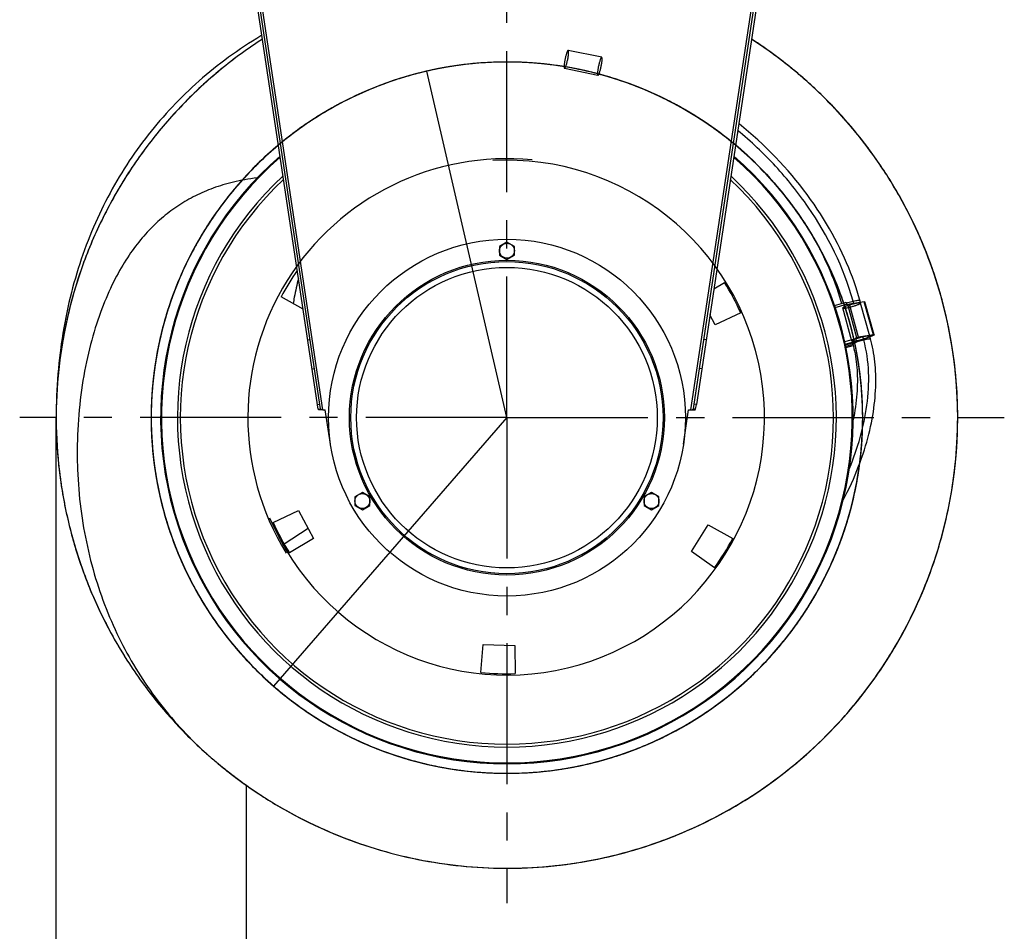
# Model space of a CAD drawing. Extents: x 0 to 594, y 0 to 420.
# Tile 4 of 33: x 96 to 181, y 284 to 364. Entities that reach past the tile are written whole.
import ezdxf

# ---------------------------------------------------------------- set-up
doc = ezdxf.new("R2010")
doc.units = 0
doc.header["$LTSCALE"] = 32.67
doc.linetypes.add('CENTER', pattern=[0.6, 0.375, -0.075, 0.075, -0.075])
for name, color, linetype in [('110528_DXF_CONTINUOUS_LINE', 7, 'CONTINUOUS'), ('110536_DXF_CONTINUOUS_LINE', 7, 'CONTINUOUS'), ('110593_DXF_AXIS', 7, 'CONTINUOUS'), ('110653_DXF_CONTINUOUS_LINE', 7, 'CONTINUOUS'), ('110660_DXF_CONTINUOUS_LINE', 7, 'CONTINUOUS'), ('9906878_DXF_CONTINUOUS_LIN', 7, 'CONTINUOUS'), ('G_ASE_DUMMY_DXF_CONTINUOUS', 7, 'CONTINUOUS'), ('GUIDE_150_DXF_CONTINUOUS_L', 7, 'CONTINUOUS'), ('HOSE_125_150DXF_CONTINUOUS', 7, 'CONTINUOUS'), ('SPRING_DUMMYDXF_CONTINUOUS', 7, 'CONTINUOUS')]:
    doc.layers.add(name, color=color, linetype=linetype)

msp = doc.modelspace()

# ---------------------------------------------------------------- linework, layer by layer
at = {"layer": '110528_DXF_CONTINUOUS_LINE', "color": 9, "linetype": 'CONTINUOUS'}
for p, q in [((164.58071, 343.18171), (164.64694, 343.21692)), ((111.60386, 315.01342), (111.53764, 314.97821))]:
    msp.add_line(p, q, dxfattribs=at)
at = {"layer": '110528_DXF_CONTINUOUS_LINE', "color": 3, "linetype": 'CONTINUOUS'}
for p, q in [((156.05745, 340.28425), (156.98897, 340.84397)), ((120.39197, 338.52471), (118.47127, 339.58937)), ((156.18352, 337.16278), (155.71908, 338.03626)), ((158.39738, 338.19512), (156.18352, 337.16278)), ((117.78719, 320.00001), (120.00105, 321.03235)), ((120.00105, 321.03235), (121.28943, 318.60926)), ((154.12258, 317.46271), (155.57685, 319.79002)), ((155.57685, 319.79002), (157.71331, 318.60576)), ((121.28943, 318.60926), (119.1956, 317.35117)), ((156.12355, 316.06161), (154.12258, 317.46271)), ((135.81845, 306.96406), (136.03135, 309.39749)), ((136.03135, 309.39749), (138.77399, 309.30172)), ((138.77399, 309.30172), (138.81663, 306.85936))]:
    msp.add_line(p, q, dxfattribs=at)
at = {"layer": '110528_DXF_CONTINUOUS_LINE', "color": 7, "linetype": 'CONTINUOUS'}
msp.add_arc((138.09229, 329.09757), 30.075, 130.9272188, 49.0727019, dxfattribs=at)
at = {"layer": '110528_DXF_CONTINUOUS_LINE', "color": 3, "linetype": 'CONTINUOUS'}
for radius, start, end in [(30, 131.0178646, 48.9819905), (22.25, 144.9125493, 151.8655687), (22.25, 24.1344313, 31.8655687), (22.25, 204.1344313, 211.8655687), (22.25, 324.1344313, 331.8655687), (22.25, 264.1344313, 271.8655687)]:
    msp.add_arc((138.09229, 329.09757), radius, start, end, dxfattribs=at)
at = {"layer": '110528_DXF_CONTINUOUS_LINE', "color": 9, "linetype": 'CONTINUOUS'}
for radius, start, end in [(28.61603, 132.7981077, 47.2023559), (28.36603, 133.1426079, 46.8576139)]:
    msp.add_arc((138.09229, 329.09757), radius, start, end, dxfattribs=at)
at = {"layer": '110536_DXF_CONTINUOUS_LINE', "color": 3, "linetype": 'CONTINUOUS'}
for p, q in [((121.70043, 329.83169), (114.50251, 377.65258)), ((161.68207, 377.65258), (154.54449, 330.23258)), ((154.48414, 329.83169), (154.54449, 330.23258))]:
    msp.add_line(p, q, dxfattribs=at)
at = {"layer": '110536_DXF_CONTINUOUS_LINE', "color": 7, "linetype": 'CONTINUOUS'}
for p, q in [((121.8982, 329.86145), (114.70028, 377.68235)), ((154.34671, 330.26235), (161.48429, 377.68235)), ((154.28637, 329.86145), (154.34671, 330.26235)), ((121.70043, 329.83169), (121.8982, 329.86145)), ((122.76494, 326.79052), (122.31332, 329.79096)), ((153.41963, 326.79052), (153.87125, 329.79096)), ((154.48414, 329.83169), (154.28637, 329.86145))]:
    msp.add_line(p, q, dxfattribs=at)
at = {"layer": '110536_DXF_CONTINUOUS_LINE', "color": 9, "linetype": 'CONTINUOUS'}
for p, q in [((122.11355, 329.77444), (114.95759, 377.31657)), ((154.07102, 329.77444), (161.22699, 377.31657)), ((120.79117, 335.87256), (120.98894, 335.90232)), ((155.3934, 335.87256), (155.19563, 335.90232)), ((121.17386, 333.33005), (121.37164, 333.35981)), ((155.01071, 333.33005), (154.81294, 333.35981)), ((121.64009, 330.23258), (121.83786, 330.26235)), ((121.64025, 330.23151), (121.83802, 330.26127)), ((154.54432, 330.23151), (154.34655, 330.26127)), ((154.54449, 330.23258), (154.34671, 330.26235))]:
    msp.add_line(p, q, dxfattribs=at)
at = {"layer": '110536_DXF_CONTINUOUS_LINE', "color": 7, "linetype": 'CONTINUOUS'}
for centre, start, end in [((122.09006, 331.27425), 270.8975556, 278.5598113), ((154.09452, 331.27425), 261.4401887, 269.1024444)]:
    msp.add_arc(centre, 1.5, start, end, dxfattribs=at)
at = {"layer": '110536_DXF_CONTINUOUS_LINE', "color": 3, "linetype": 'CONTINUOUS'}
for points in [[(122.11355, 329.77444), (122.06167, 329.77127), (121.96548, 329.76773), (121.85222, 329.77021), (121.7775, 329.78173), (121.73275, 329.79324), (121.70295, 329.81494), (121.70043, 329.83169)], [(154.07102, 329.77444), (154.12291, 329.77127), (154.2191, 329.76773), (154.33235, 329.77021), (154.40708, 329.78173), (154.45182, 329.79324), (154.48162, 329.81494), (154.48414, 329.83169)]]:
    msp.add_open_spline(points, degree=3, knots=[0, 0, 0, 0, 0.36159092, 0.66878516, 0.78867777, 0.88223626, 1, 1, 1, 1], dxfattribs=at)
at = {"layer": '110536_DXF_CONTINUOUS_LINE', "color": 7, "linetype": 'CONTINUOUS'}
for points in [[(122.11355, 329.77444), (122.0862, 329.77515), (122.03533, 329.7787), (121.96835, 329.79282), (121.91704, 329.81751), (121.90029, 329.84756), (121.8982, 329.86145)], [(154.07102, 329.77444), (154.09837, 329.77515), (154.14924, 329.7787), (154.21623, 329.79282), (154.26753, 329.81751), (154.28428, 329.84756), (154.28637, 329.86145)]]:
    msp.add_open_spline(points, degree=3, knots=[0, 0, 0, 0, 0.33165819, 0.61553031, 0.82972973, 1, 1, 1, 1], dxfattribs=at)
at = {"layer": '110593_DXF_AXIS', "color": 7, "linetype": 'CENTER'}
for q in [(138.09229, 379.92769), (95.77564, 329.09757), (138.09229, 286.91928), (181.29048, 329.09757)]:
    msp.add_line((138.09229, 329.09757), q, dxfattribs=at)
at = {"layer": '110653_DXF_CONTINUOUS_LINE', "color": 9, "linetype": 'CONTINUOUS'}
msp.add_arc((138.09229, 329.09757), 22.5, 84.4343539, 211.5656461, dxfattribs=at)
at = {"layer": '110660_DXF_CONTINUOUS_LINE', "color": 9, "linetype": 'CONTINUOUS'}
for p, q in [((146.32327, 360.40736), (143.41786, 361.01086)), ((145.99787, 358.8408), (143.09247, 359.44429)), ((166.60008, 338.676), (167.59374, 338.94994)), ((168.48864, 336.04215), (167.69361, 338.92595)), ((168.6237, 336.08436), (167.83175, 338.957)), ((169.60187, 336.18084), (168.80991, 339.05349)), ((169.91697, 336.2847), (169.12501, 339.15735)), ((168.05941, 335.75561), (167.26746, 338.62825)), ((168.55771, 336.05767), (168.6237, 336.08436)), ((169.85098, 336.25802), (169.91697, 336.2847)), ((169.85533, 336.24223), (169.85098, 336.25802)), ((169.85533, 336.24223), (169.92567, 336.25312)), ((167.43006, 335.7108), (168.4121, 335.98154)), ((167.47908, 335.49423), (168.47105, 335.7677)), ((167.54079, 335.19886), (168.16394, 335.37065))]:
    msp.add_line(p, q, dxfattribs=at)
at = {"layer": '110660_DXF_CONTINUOUS_LINE', "color": 7, "linetype": 'CONTINUOUS'}
for p, q in [((166.54343, 338.84381), (167.54675, 339.12041)), ((167.60694, 338.90206), (167.54675, 339.12039)), ((167.69361, 338.92595), (167.60694, 338.90206)), ((169.12501, 339.15735), (167.83175, 338.957)), ((169.97779, 336.28448), (169.18584, 339.15712)), ((169.91697, 336.2847), (168.6237, 336.08436)), ((169.61642, 336.12805), (169.92567, 336.25312)), ((168.2792, 335.61869), (167.49818, 335.40337)), ((168.14026, 335.46024), (167.52185, 335.28975)), ((167.54107, 335.19754), (168.16429, 335.36935)), ((168.48556, 336.05331), (168.3989, 336.02942)), ((168.48974, 335.69991), (168.3989, 336.02942))]:
    msp.add_line(p, q, dxfattribs=at)
at = {"layer": '110660_DXF_CONTINUOUS_LINE', "color": 3, "linetype": 'CONTINUOUS'}
for p, q in [((169.85098, 336.25802), (168.55771, 336.05767)), ((169.61207, 336.14384), (169.85533, 336.24223)), ((168.1144, 335.55614), (167.50155, 335.38719)), ((168.48864, 336.04215), (168.40198, 336.01825))]:
    msp.add_line(p, q, dxfattribs=at)
msp.add_arc((169.74402, 336.51749), 0.29692, 292.0170882, 292.4133499, dxfattribs=at)
at = {"layer": '110660_DXF_CONTINUOUS_LINE', "color": 9, "linetype": 'CONTINUOUS'}
for points, knots in [([(143.37028, 360.20366), (143.38024, 360.25163), (143.39859, 360.34629), (143.4215, 360.48497), (143.4389, 360.61488), (143.45032, 360.73171), (143.45513, 360.83098), (143.45433, 360.91135), (143.4459, 360.96569), (143.43511, 361.00666), (143.40037, 361.01387), (143.37416, 360.98059), (143.34478, 360.9341), (143.31204, 360.8607), (143.27693, 360.76773), (143.24088, 360.65601), (143.20509, 360.52992), (143.17088, 360.39359), (143.15001, 360.29946), (143.14005, 360.25149)], [0, 0, 0, 0, 0.08927747, 0.17567333, 0.25605558, 0.32817118, 0.3892371, 0.43785877, 0.47241745, 0.49342805, 0.50657195, 0.52758255, 0.56214123, 0.6107629, 0.67182882, 0.74394442, 0.82432667, 0.91072253, 1, 1, 1, 1]), ([(143.14005, 360.25149), (143.13008, 360.20352), (143.11174, 360.10886), (143.08883, 359.97018), (143.07143, 359.84027), (143.06001, 359.72344), (143.0552, 359.62417), (143.056, 359.5438), (143.06443, 359.48946), (143.07522, 359.44849), (143.10996, 359.44128), (143.13617, 359.47456), (143.16555, 359.52105), (143.19829, 359.59445), (143.2334, 359.68742), (143.26945, 359.79913), (143.30524, 359.92523), (143.33944, 360.06156), (143.36032, 360.15569), (143.37028, 360.20366)], [0, 0, 0, 0, 0.08927747, 0.17567333, 0.25605558, 0.32817118, 0.3892371, 0.43785877, 0.47241745, 0.49342805, 0.50657195, 0.52758255, 0.56214123, 0.6107629, 0.67182882, 0.74394442, 0.82432667, 0.91072253, 1, 1, 1, 1]), ([(146.27569, 359.60017), (146.28565, 359.64814), (146.304, 359.7428), (146.32691, 359.88147), (146.34431, 360.01139), (146.35573, 360.12822), (146.36054, 360.22748), (146.35974, 360.30785), (146.35131, 360.36219), (146.34052, 360.40316), (146.30578, 360.41038), (146.27957, 360.3771), (146.25019, 360.3306), (146.21745, 360.25721), (146.18234, 360.16423), (146.14628, 360.05252), (146.1105, 359.92642), (146.07629, 359.79009), (146.05542, 359.69596), (146.04546, 359.64799)], [0, 0, 0, 0, 0.08927747, 0.17567333, 0.25605558, 0.32817118, 0.3892371, 0.43785877, 0.47241745, 0.49342805, 0.50657195, 0.52758255, 0.56214123, 0.6107629, 0.67182882, 0.74394442, 0.82432667, 0.91072253, 1, 1, 1, 1]), ([(146.04546, 359.64799), (146.03549, 359.60002), (146.01715, 359.50536), (145.99424, 359.36669), (145.97684, 359.23677), (145.96542, 359.11994), (145.96061, 359.02067), (145.96141, 358.94031), (145.96984, 358.88597), (145.98062, 358.845), (146.01537, 358.83778), (146.04158, 358.87106), (146.07095, 358.91755), (146.1037, 358.99095), (146.13881, 359.08393), (146.17486, 359.19564), (146.21065, 359.32174), (146.24485, 359.45807), (146.26573, 359.5522), (146.27569, 359.60017)], [0, 0, 0, 0, 0.08927747, 0.17567333, 0.25605558, 0.32817118, 0.3892371, 0.43785877, 0.47241745, 0.49342805, 0.50657195, 0.52758255, 0.56214123, 0.6107629, 0.67182882, 0.74394442, 0.82432667, 0.91072253, 1, 1, 1, 1]), ([(168.01406, 338.93019), (167.96683, 338.91717), (167.87418, 338.89057), (167.74001, 338.84888), (167.616, 338.807), (167.50607, 338.76649), (167.41504, 338.72855), (167.34236, 338.69511), (167.29875, 338.66628), (167.2643, 338.64414), (167.27289, 338.61299), (167.31381, 338.61162), (167.36604, 338.60921), (167.44559, 338.61774), (167.5432, 338.63181), (167.65836, 338.65336), (167.78631, 338.68094), (167.92289, 338.71388), (168.01608, 338.73852), (168.06331, 338.75154)], [0, 0, 0, 0, 0.09015301, 0.17737035, 0.25846179, 0.33111909, 0.39248939, 0.44109091, 0.47514776, 0.49476961, 0.50523039, 0.52485224, 0.55890909, 0.60751061, 0.66888091, 0.74153821, 0.82262965, 0.90984699, 1, 1, 1, 1]), ([(168.06331, 338.75154), (168.11054, 338.76456), (168.20319, 338.79116), (168.33736, 338.83285), (168.46137, 338.87474), (168.5713, 338.91525), (168.66233, 338.95318), (168.73501, 338.98662), (168.77862, 339.01545), (168.81307, 339.0376), (168.80448, 339.06875), (168.76356, 339.07011), (168.71133, 339.07252), (168.63178, 339.06399), (168.53417, 339.04992), (168.41901, 339.02838), (168.29106, 339.0008), (168.15448, 338.96785), (168.06129, 338.94322), (168.01406, 338.93019)], [0, 0, 0, 0, 0.09015301, 0.17737035, 0.25846179, 0.33111909, 0.39248939, 0.44109091, 0.47514776, 0.49476961, 0.50523039, 0.52485224, 0.55890909, 0.60751061, 0.66888091, 0.74153821, 0.82262965, 0.90984699, 1, 1, 1, 1]), ([(168.85527, 335.8789), (168.9025, 335.89192), (168.99515, 335.91852), (169.12931, 335.96021), (169.25332, 336.0021), (169.36325, 336.0426), (169.45428, 336.08054), (169.52696, 336.11398), (169.57058, 336.14281), (169.60503, 336.16496), (169.59644, 336.19611), (169.55551, 336.19747), (169.50328, 336.19988), (169.42373, 336.19135), (169.32612, 336.17728), (169.21096, 336.15573), (169.08301, 336.12816), (168.94644, 336.09521), (168.85324, 336.07057), (168.80601, 336.05755)], [0, 0, 0, 0, 0.09015301, 0.17737035, 0.25846179, 0.33111909, 0.39248939, 0.44109091, 0.47514776, 0.49476961, 0.50523039, 0.52485224, 0.55890909, 0.60751061, 0.66888091, 0.74153821, 0.82262965, 0.90984699, 1, 1, 1, 1]), ([(168.80601, 336.05755), (168.75878, 336.04453), (168.66613, 336.01793), (168.53197, 335.97624), (168.40796, 335.93435), (168.29803, 335.89385), (168.207, 335.85591), (168.13431, 335.82247), (168.0907, 335.79364), (168.05625, 335.77149), (168.06484, 335.74034), (168.10577, 335.73898), (168.158, 335.73657), (168.23755, 335.7451), (168.33516, 335.75917), (168.45032, 335.78072), (168.57827, 335.80829), (168.71484, 335.84124), (168.80804, 335.86588), (168.85527, 335.8789)], [0, 0, 0, 0, 0.09015301, 0.17737035, 0.25846179, 0.33111909, 0.39248939, 0.44109091, 0.47514776, 0.49476961, 0.50523039, 0.52485224, 0.55890909, 0.60751061, 0.66888091, 0.74153821, 0.82262965, 0.90984699, 1, 1, 1, 1])]:
    msp.add_open_spline(points, degree=3, knots=knots, dxfattribs=at)
at = {"layer": '110660_DXF_CONTINUOUS_LINE', "color": 7, "linetype": 'CONTINUOUS'}
for points, knots in [([(167.69361, 338.92595), (167.70615, 338.92941), (167.7518, 338.9414), (167.79795, 338.95176), (167.83175, 338.957)], [0, 0, 0, 0, 0.27544871, 1, 1, 1, 1]), ([(169.12501, 339.15735), (169.13951, 339.15959), (169.15885, 339.16186), (169.17843, 339.16162), (169.18531, 339.15903), (169.18584, 339.15712)], [0, 0, 0, 0, 0.70841191, 0.90446865, 1, 1, 1, 1]), ([(168.48556, 336.05331), (168.4981, 336.05677), (168.54375, 336.06876), (168.5899, 336.07912), (168.6237, 336.08436)], [0, 0, 0, 0, 0.27544871, 1, 1, 1, 1]), ([(169.91697, 336.2847), (169.93146, 336.28695), (169.95081, 336.28922), (169.97039, 336.28898), (169.97727, 336.28639), (169.97779, 336.28448)], [0, 0, 0, 0, 0.70841191, 0.90446865, 1, 1, 1, 1]), ([(169.97779, 336.28448), (169.97832, 336.28258), (169.97374, 336.27682), (169.95705, 336.26658), (169.93927, 336.25862), (169.92567, 336.25312)], [0, 0, 0, 0, 0.09553135, 0.29158809, 1, 1, 1, 1]), ([(168.2792, 335.61869), (168.29434, 335.62532), (168.36369, 335.65451), (168.43431, 335.68056), (168.48974, 335.69991)], [0, 0, 0, 0, 0.21964748, 1, 1, 1, 1])]:
    msp.add_open_spline(points, degree=3, knots=knots, dxfattribs=at)
at = {"layer": '110660_DXF_CONTINUOUS_LINE', "color": 3, "linetype": 'CONTINUOUS'}
for points, knots in [([(169.85098, 336.25802), (169.85822, 336.25914), (169.86615, 336.25963), (169.88061, 336.26074), (169.88139, 336.25791)], [0, 0, 0, 0, 0.71409342, 1, 1, 1, 1]), ([(169.88139, 336.25791), (169.88212, 336.25525), (169.87021, 336.24902), (169.86355, 336.24561), (169.85723, 336.243)], [0, 0, 0, 0, 0.28687278, 1, 1, 1, 1]), ([(168.48864, 336.04215), (168.49491, 336.04387), (168.51774, 336.04987), (168.54081, 336.05505), (168.55771, 336.05767)], [0, 0, 0, 0, 0.27544871, 1, 1, 1, 1])]:
    msp.add_open_spline(points, degree=3, knots=knots, dxfattribs=at)
at = {"layer": '9906878_DXF_CONTINUOUS_LIN', "color": 7, "linetype": 'CONTINUOUS'}
for p, q in [((138.09229, 344.34812), (137.44229, 343.97284)), ((137.44229, 343.97284), (137.44229, 343.22229)), ((138.74229, 343.97284), (138.09229, 344.34812)), ((138.74229, 343.22229), (138.74229, 343.97284)), ((137.44229, 343.22229), (138.09229, 342.84701)), ((138.09229, 342.84701), (138.74229, 343.22229)), ((125.53492, 322.59812), (124.88492, 322.22284)), ((126.18492, 322.22284), (125.53492, 322.59812)), ((150.64965, 322.59812), (149.99965, 322.22284)), ((151.29965, 322.22284), (150.64965, 322.59812)), ((124.88492, 322.22284), (124.88492, 321.47229)), ((126.18492, 321.47229), (126.18492, 322.22284)), ((149.99965, 322.22284), (149.99965, 321.47229)), ((151.29965, 321.47229), (151.29965, 322.22284)), ((124.88492, 321.47229), (125.53492, 321.09701)), ((125.53492, 321.09701), (126.18492, 321.47229)), ((149.99965, 321.47229), (150.64965, 321.09701)), ((150.64965, 321.09701), (151.29965, 321.47229))]:
    msp.add_line(p, q, dxfattribs=at)
for centre in [(138.09229, 343.59757), (125.53492, 321.84757), (150.64965, 321.84757)]:
    msp.add_circle(centre, 0.65, dxfattribs=at)
at = {"layer": 'G_ASE_DUMMY_DXF_CONTINUOUS', "color": 7, "linetype": 'CONTINUOUS'}
msp.add_line((120.83298, 319.46772), (118.75126, 318.09935), dxfattribs=at)
at = {"layer": 'GUIDE_150_DXF_CONTINUOUS_L', "color": 9, "linetype": 'CONTINUOUS'}
for p, q in [((168.21086, 339.01573), (168.15377, 339.22284)), ((169.07911, 335.86636), (169.00717, 336.1273))]:
    msp.add_line(p, q, dxfattribs=at)
at = {"layer": 'GUIDE_150_DXF_CONTINUOUS_L', "color": 7, "linetype": 'CONTINUOUS'}
for p, q in [((168.79536, 339.10628), (168.74392, 339.29287)), ((169.66926, 335.93639), (169.59167, 336.21785)), ((168.11002, 335.57205), (168.1268, 335.51115))]:
    msp.add_line(p, q, dxfattribs=at)
for points in [[(168.74392, 339.29287), (168.63533, 339.67432), (168.51415, 340.07423), (168.38421, 340.4779), (168.24528, 340.88535), (168.09724, 341.29627), (167.94012, 341.71002), (167.77379, 342.12645), (167.59812, 342.5454), (167.4132, 342.96624), (167.21895, 343.38878), (167.01526, 343.81287), (166.80227, 344.23792), (166.57994, 344.66372), (166.3482, 345.09011), (166.10718, 345.5166), (165.85687, 345.94298), (165.59724, 346.36906), (165.32844, 346.79438), (165.05048, 347.21871), (164.76335, 347.64186), (164.46723, 348.06336), (164.16208, 348.48309), (163.84799, 348.90075), (163.52537, 349.31562), (163.19421, 349.72758), (162.85464, 350.13634), (162.50735, 350.54095), (162.15245, 350.94122), (161.79004, 351.33697), (161.42088, 351.72732), (161.04512, 352.11208), (160.66291, 352.49111), (160.27505, 352.8636), (159.8817, 353.2294), (159.48304, 353.58837), (159.07987, 353.93982), (158.67239, 354.28365), (158.26079, 354.61973), (158.22004, 354.65192)], [(157.94222, 352.80613), (158.04905, 352.71591), (158.43176, 352.38203), (158.81025, 352.041), (159.18375, 351.69345), (159.5521, 351.3395), (159.91511, 350.97932), (160.27201, 350.61366), (160.62265, 350.24269), (160.9669, 349.8666), (161.30402, 349.48622), (161.63391, 349.10176), (161.95645, 348.71341), (162.27098, 348.32207), (162.57738, 347.92804), (162.87564, 347.53146), (163.16535, 347.133), (163.44642, 346.73298), (163.71889, 346.33153), (163.98255, 345.92911), (164.2374, 345.52593), (164.48343, 345.1222), (164.72048, 344.71841), (164.94857, 344.31475), (165.16774, 343.91142), (165.37784, 343.50896), (165.57895, 343.10753), (165.77111, 342.70734), (165.9542, 342.30901), (166.12832, 341.91267), (166.29357, 341.51853), (166.44984, 341.12723), (166.59729, 340.73893), (166.73604, 340.35378), (166.86606, 339.97247), (166.98747, 339.59531), (167.10052, 339.22226), (167.15987, 339.01375)], [(167.30587, 321.95568), (167.45033, 322.22927), (167.64754, 322.6182), (167.83545, 323.00436), (168.01349, 323.38578), (168.18265, 323.76375), (168.34295, 324.13761), (168.49438, 324.50655), (168.63738, 324.87082), (168.77265, 325.23151), (168.90035, 325.58845), (169.02061, 325.94139), (169.13396, 326.29126), (169.24058, 326.63811), (169.34049, 326.98157), (169.43393, 327.32196), (169.52103, 327.65919), (169.60184, 327.99308), (169.67651, 328.32376), (169.74514, 328.65111), (169.80779, 328.97504), (169.86459, 329.29565), (169.91563, 329.61285), (169.96098, 329.92655), (170.00075, 330.23687), (170.03502, 330.54374), (170.06386, 330.84707), (170.08737, 331.14699), (170.10561, 331.44344), (170.11867, 331.73635), (170.12661, 332.02584), (170.12948, 332.31185), (170.12735, 332.59433), (170.12025, 332.87341), (170.10825, 333.14906), (170.09138, 333.4212), (170.0697, 333.68987), (170.04326, 333.95504), (170.0121, 334.21666), (169.97627, 334.47476), (169.93583, 334.7293), (169.89082, 334.98024), (169.84127, 335.22766), (169.78723, 335.47155), (169.72876, 335.71185), (169.66926, 335.93639)], [(168.1268, 335.51115), (168.18061, 335.30762), (168.23328, 335.0895), (168.28174, 334.86797), (168.32594, 334.64312), (168.36587, 334.41498), (168.40151, 334.18347), (168.43285, 333.94867), (168.45984, 333.71062), (168.48247, 333.46929), (168.50069, 333.22473), (168.51449, 332.977), (168.52382, 332.72604), (168.52864, 332.47193), (168.52891, 332.21471), (168.5246, 331.95427), (168.51564, 331.69067), (168.50199, 331.42398), (168.4836, 331.15407), (168.46043, 330.88104), (168.43242, 330.60495), (168.39952, 330.32566), (168.36166, 330.04326), (168.3188, 329.75784), (168.27083, 329.46925), (168.21771, 329.17757), (168.16608, 328.91683)]]:
    msp.add_lwpolyline(points, dxfattribs=at)
at = {"layer": 'GUIDE_150_DXF_CONTINUOUS_L', "color": 9, "linetype": 'CONTINUOUS'}
msp.add_arc((168.96778, 334.04527), 1.7123, 113.0246428, 114.3817886, dxfattribs=at)
for points, knots in [([(168.15377, 339.22284), (167.35136, 342.13339), (165.28875, 346.29213), (161.50238, 351.0082), (159.29712, 353.09453), (158.13017, 354.05383)], [0, 0, 0, 0, 0.49971715, 0.74996233, 1, 1, 1, 1]), ([(119.99098, 341.18705), (119.84639, 340.64788), (119.68106, 339.92066), (119.55893, 339.18606), (119.5312, 339.00174)], [0, 0, 0, 0, 0.74967893, 1, 1, 1, 1]), ([(167.56573, 339.0513), (167.61117, 339.06715), (167.80505, 339.13136), (168.00203, 339.18617), (168.15377, 339.22284)], [0, 0, 0, 0, 0.23564608, 1, 1, 1, 1]), ([(168.15377, 339.22284), (168.23017, 339.2413), (168.36896, 339.27202), (168.54863, 339.30314), (168.66671, 339.3128), (168.72395, 339.30857), (168.74229, 339.29877), (168.74392, 339.29287)], [0, 0, 0, 0, 0.39115, 0.70558417, 0.91203926, 0.96954198, 1, 1, 1, 1]), ([(167.84231, 324.6877), (168.20399, 325.56541), (168.8296, 327.36717), (169.62189, 331.0814), (169.5842, 334.03427), (169.07911, 335.86636)], [0, 0, 0, 0, 0.24979181, 0.49993781, 1, 1, 1, 1]), ([(168.1268, 335.51115), (168.12524, 335.51682), (168.13504, 335.53389), (168.17926, 335.56569), (168.22523, 335.58866), (168.26091, 335.60485)], [0, 0, 0, 0, 0.10495887, 0.30027089, 1, 1, 1, 1]), ([(168.29805, 335.62116), (168.31165, 335.62695), (168.37256, 335.65207), (168.43438, 335.67491), (168.48258, 335.69184)], [0, 0, 0, 0, 0.22444656, 1, 1, 1, 1]), ([(168.48258, 335.69184), (168.52849, 335.70797), (168.72513, 335.77341), (168.92498, 335.82911), (169.07911, 335.86636)], [0, 0, 0, 0, 0.23482713, 1, 1, 1, 1]), ([(169.07911, 335.86636), (169.15552, 335.88482), (169.29431, 335.91553), (169.47398, 335.94666), (169.59206, 335.95632), (169.64929, 335.95209), (169.66763, 335.94229), (169.66926, 335.93639)], [0, 0, 0, 0, 0.39115004, 0.70558422, 0.9120393, 0.96954199, 1, 1, 1, 1])]:
    msp.add_open_spline(points, degree=3, knots=knots, dxfattribs=at)
at = {"layer": 'HOSE_125_150DXF_CONTINUOUS', "color": 7, "linetype": 'CONTINUOUS'}
for p, q in [((116.85973, 361.98982), (116.85956, 361.98971)), ((161.84488, 360.21839), (161.68529, 360.33839)), ((161.76576, 360.27911), (161.68608, 360.33944)), ((161.84512, 360.2187), (161.76576, 360.27911)), ((162.07, 360.04416), (161.95189, 360.13615)), ((162.03314, 360.07429), (161.95226, 360.13663)), ((162.07078, 360.04517), (162.03314, 360.07429)), ((162.25233, 359.90363), (162.13295, 359.99564)), ((162.21176, 359.93541), (162.13356, 359.99641)), ((162.32957, 359.84199), (162.20868, 359.93614)), ((162.28852, 359.87522), (162.2095, 359.93718)), ((162.33001, 359.84256), (162.28852, 359.87522)), ((162.48147, 359.72076), (162.39528, 359.78955)), ((162.51383, 359.69675), (162.39598, 359.79043)), ((162.55494, 359.66244), (162.4741, 359.72763)), ((162.55565, 359.66332), (162.51383, 359.69675)), ((162.72961, 359.52274), (162.65306, 359.58383)), ((162.72986, 359.52305), (162.65368, 359.58459)), ((162.80467, 359.46104), (162.69207, 359.55185)), ((162.76895, 359.49137), (162.69294, 359.55293)), ((162.80531, 359.46182), (162.76895, 359.49137)), ((163.0266, 359.27919), (162.98855, 359.31096)), ((163.02717, 359.27988), (162.98894, 359.31143)), ((163.12835, 359.196), (163.08947, 359.22779)), ((163.12835, 359.196), (163.08973, 359.22809)), ((163.59579, 358.80046), (163.55812, 358.83233)), ((163.59604, 358.80076), (163.55859, 358.83287)), ((98.94447, 329.55814), (98.94229, 329.09066)), ((98.96877, 178.99066), (98.94229, 329.09066)), ((113.0555, 298.99972), (113.09415, 298.96761)), ((113.05638, 299.00077), (113.09497, 298.96859)), ((114.49706, 297.85677), (114.53052, 297.83152)), ((114.4976, 297.85749), (114.60249, 297.77742)), ((114.53052, 297.83152), (114.64507, 297.74553)), ((114.60249, 297.77742), (114.82595, 297.61276)), ((114.64507, 297.74553), (114.72303, 297.68738)), ((114.72303, 297.68738), (114.82514, 297.61166)), ((115.44792, 297.16199), (115.46877, 178.99357))]:
    msp.add_line(p, q, dxfattribs=at)
at = {"layer": 'HOSE_125_150DXF_CONTINUOUS', "color": 9, "linetype": 'CONTINUOUS'}
for q in [(131.13599, 359.20437), (117.82418, 305.77346)]:
    msp.add_line((138.09229, 329.09757), q, dxfattribs=at)
at = {"layer": 'HOSE_125_150DXF_CONTINUOUS', "color": 7, "linetype": 'CONTINUOUS'}
for points in [[(116.81023, 362.32074), (116.72632, 362.27093), (116.3615, 362.04881), (116.00078, 361.82361), (115.64414, 361.59537), (115.29146, 361.36403), (114.94274, 361.12963), (114.59798, 360.89221), (114.25707, 360.65173), (113.92002, 360.40822), (113.58684, 360.16172), (113.25743, 359.9122), (112.93182, 359.65969), (112.61, 359.40424), (112.2919, 359.14579), (111.97752, 358.88438), (111.66689, 358.62005), (111.35992, 358.35275), (111.05663, 358.08252), (110.75703, 357.80939), (110.46104, 357.53331), (110.16869, 357.25432), (109.87998, 356.97245), (109.59484, 356.68763), (109.31329, 356.39988), (109.03535, 356.10925), (108.76093, 355.81566), (108.49005, 355.51915), (108.22275, 355.21974), (107.95896, 354.91738), (107.6987, 354.61209), (107.44199, 354.30391), (107.1888, 353.99277), (106.93914, 353.67871), (106.69303, 353.36174), (106.45044, 353.04181), (106.21138, 352.71895), (105.97588, 352.39319), (105.74391, 352.06446), (105.51548, 351.73279), (105.29064, 351.39822), (105.06936, 351.06068), (104.85164, 350.72021), (104.63754, 350.37682), (104.42701, 350.03045), (104.22008, 349.68113), (104.01678, 349.32889), (103.81709, 348.97365), (103.62105, 348.61544), (103.42867, 348.25429), (103.23994, 347.89011), (103.05488, 347.52293), (102.87353, 347.15277), (102.69587, 346.77955), (102.52193, 346.40329), (102.35174, 346.02402), (102.18529, 345.64164), (102.02262, 345.25618), (101.86376, 344.86766), (101.70871, 344.47602), (101.55751, 344.08128), (101.4102, 343.68347), (101.26678, 343.28251), (101.12729, 342.87844), (100.99178, 342.47128), (100.86024, 342.06097), (100.73274, 341.64753), (100.60929, 341.23098), (100.48992, 340.81127), (100.37467, 340.38843), (100.26357, 339.96246), (100.15666, 339.53334), (100.05397, 339.10107), (99.95554, 338.66568), (99.8614, 338.22713), (99.77159, 337.78544), (99.68615, 337.34063), (99.60512, 336.89267), (99.52854, 336.44156), (99.45645, 335.98734), (99.38731, 335.51884)], [(116.4056, 349.93455), (116.39805, 349.93363), (116.12697, 349.89722), (115.85967, 349.8579), (115.59629, 349.81566), (115.33754, 349.77062), (115.08287, 349.72271), (114.83261, 349.67204), (114.58724, 349.61877), (114.34632, 349.56289), (114.11026, 349.50457), (113.87936, 349.44402), (113.65299, 349.38117), (113.43177, 349.31633), (113.21572, 349.24965), (113.00326, 349.18075), (112.7946, 349.10977), (112.58998, 349.03692), (112.38774, 348.96165), (112.18776, 348.88398), (111.9905, 348.80411), (111.79503, 348.72168), (111.60129, 348.63668), (111.40964, 348.54929), (111.21976, 348.45939), (111.03178, 348.36704), (110.84582, 348.27232), (110.66157, 348.17508), (110.47915, 348.07538), (110.29868, 347.97333), (110.11977, 347.86873), (109.94253, 347.76164), (109.76707, 347.65214), (109.59302, 347.53997), (109.42047, 347.42517), (109.24954, 347.30782), (109.0799, 347.18772), (108.91163, 347.06489), (108.74487, 346.93941), (108.57941, 346.81111), (108.41536, 346.68004), (108.25281, 346.54625), (108.09156, 346.40957), (107.93168, 346.27004), (107.77326, 346.12773), (107.61609, 345.9824), (107.46028, 345.83411), (107.30592, 345.6829), (107.15278, 345.52853), (107.00096, 345.37105), (106.85052, 345.21048), (106.70124, 345.04656), (106.55324, 344.87934), (106.40657, 344.70883), (106.2609, 344.5346), (106.11637, 344.35672), (105.97303, 344.17516), (105.83044, 343.98932), (105.68879, 343.79927), (105.54823, 343.60516), (105.40836, 343.40628), (105.26928, 343.20269), (105.1312, 342.99456), (104.99371, 342.78114), (104.85676, 342.5622), (104.7205, 342.33778), (104.58479, 342.10743), (104.44964, 341.87097), (104.31516, 341.62839), (104.18144, 341.37961), (104.04852, 341.12442), (103.91649, 340.86279), (103.78555, 340.59485), (103.65574, 340.3204), (103.52713, 340.0394), (103.40001, 339.75216), (103.27439, 339.45854), (103.15039, 339.15845), (103.02829, 338.85232), (102.90816, 338.54006), (102.79006, 338.22153), (102.67423, 337.89719), (102.56074, 337.56705), (102.44961, 337.23091), (102.34099, 336.88888), (102.23497, 336.54091), (102.13162, 336.18689), (102.03106, 335.82688), (101.93336, 335.46076), (101.8386, 335.08849), (101.74695, 334.71026), (101.65846, 334.3258), (101.57329, 333.93526), (101.49175, 333.53953), (101.41391, 333.13851), (101.33986, 332.73223), (101.2699, 332.32189), (101.20413, 331.90755), (101.1426, 331.48917), (101.08553, 331.06785), (101.03299, 330.64378), (100.985, 330.21683), (100.94167, 329.78768), (100.90304, 329.35644), (100.86915, 328.92312), (100.84007, 328.48826), (100.81583, 328.05195), (100.79647, 327.61425), (100.78201, 327.17566), (100.77247, 326.73629), (100.76788, 326.2962), (100.76826, 325.85592), (100.77361, 325.41567), (100.77738, 325.22862)], [(99.38728, 335.51866), (99.34223, 335.19246), (99.28379, 334.73912), (99.2298, 334.28268), (99.1803, 333.82316), (99.13535, 333.36065), (99.09499, 332.89519), (99.05926, 332.4268), (99.0282, 331.95556), (99.00187, 331.48151), (98.98028, 331.00466), (98.9635, 330.52513), (98.95155, 330.04295), (98.94447, 329.55814)], [(100.77739, 325.22841), (100.78295, 325.00945), (100.79743, 324.58038), (100.8166, 324.15209), (100.84045, 323.72468), (100.86896, 323.29828), (100.90212, 322.873), (100.93989, 322.44893), (100.98225, 322.0262), (101.02918, 321.60491), (101.08065, 321.18514), (101.13661, 320.76704), (101.19705, 320.3507), (101.26193, 319.93621), (101.33121, 319.52369), (101.40484, 319.11326), (101.4828, 318.70496), (101.56504, 318.29883), (101.65152, 317.89498), (101.74221, 317.49346), (101.83708, 317.09426), (101.93609, 316.69747), (102.0392, 316.30314), (102.14638, 315.91128), (102.2576, 315.52194), (102.3728, 315.13518), (102.49197, 314.75099), (102.61506, 314.36943), (102.74203, 313.99057), (102.87287, 313.61434), (103.00753, 313.24083), (103.14596, 312.87007), (103.28817, 312.50201), (103.43411, 312.13671), (103.58373, 311.77422), (103.73703, 311.41447), (103.89396, 311.05755), (104.05446, 310.70349), (104.21858, 310.3522), (104.38625, 310.00372), (104.55744, 309.6581), (104.73219, 309.31521), (104.91046, 308.97511), (105.0922, 308.63783), (105.27747, 308.30325), (105.46622, 307.97142), (105.6584, 307.64238), (105.85409, 307.31601), (106.05325, 306.99234), (106.25583, 306.67142), (106.46188, 306.35318), (106.67138, 306.03765), (106.88427, 305.72487), (107.1006, 305.4148), (107.3203, 305.10749), (107.54335, 304.80298), (107.76981, 304.50116), (107.99962, 304.2021), (108.23277, 303.90583), (108.46936, 303.61219), (108.70938, 303.32122), (108.95278, 303.03297), (109.19969, 302.74732), (109.45007, 302.4643), (109.7039, 302.18397), (109.96124, 301.90625), (110.22206, 301.63119), (110.48633, 301.35883), (110.75412, 301.0891), (111.0254, 300.82205), (111.30014, 300.55772), (111.57842, 300.29607), (111.86023, 300.0371), (112.14554, 299.78088), (112.41279, 299.54615)]]:
    msp.add_lwpolyline(points, dxfattribs=at)
for centre, radius, start, end in [((138.07382, 329.0724), 39.18113, 50.2488856, 57.1546711), ((138.08031, 329.08108), 39.17032, 51.0716071, 57.1554411), ((138.09935, 329.10747), 39.13782, 53.5424032, 57.1574068), ((138.10475, 329.11425), 39.12917, 52.1142083, 52.7180126), ((138.11398, 329.12583), 39.11436, 52.4502053, 52.6478997), ((138.10898, 329.11935), 39.12255, 51.9734742, 52.2309252), ((138.10597, 329.11586), 39.12715, 51.6256523, 51.8934728), ((138.10514, 329.11446), 39.12877, 51.4792047, 51.7490896), ((138.0957, 329.10293), 39.14365, 51.1428586, 51.4641945), ((138.10325, 329.11208), 39.13181, 51.0692112, 51.3271491), ((138.07895, 329.08096), 39.17127, 50.3200875, 51.0701685), ((138.08653, 329.09158), 39.15825, 50.6573406, 50.9995309), ((138.10217, 329.11076), 39.13351, 50.509878, 50.8573957), ((138.09646, 329.10384), 39.14248, 50.2449349, 50.437316), ((138.08112, 329.08391), 39.16761, 49.4227505, 50.2463289), ((138.08197, 329.08462), 39.16653, 49.8311924, 50.24662), ((138.08505, 329.08826), 39.16176, 49.4229695, 49.8311927), ((138.0769, 329.08079), 39.12724, 228.0953096, 228.6224668), ((138.10603, 329.11317), 39.17077, 228.1887623, 228.7691756), ((138.08385, 329.08867), 39.13774, 228.6224516, 228.8109992), ((138.08721, 329.09251), 39.14284, 228.8109994, 229.0108562), ((138.03884, 329.03616), 39.06859, 229.0101998, 229.8359973), ((138.09915, 329.10505), 39.16012, 229.905503, 230.6574977)]:
    msp.add_arc(centre, radius, start, end, dxfattribs=at)
at = {"layer": 'HOSE_125_150DXF_CONTINUOUS', "color": 9, "linetype": 'CONTINUOUS'}
for radius, start, end in [(22.5, 84.4343539, 211.5656461), (22.365, 202.8745903, 93.1255903)]:
    msp.add_arc((138.09229, 329.09757), radius, start, end, dxfattribs=at)
at = {"layer": 'HOSE_125_150DXF_CONTINUOUS', "color": 7, "linetype": 'CONTINUOUS'}
for points, knots in [([(116.85956, 361.98971), (115.60034, 361.17683), (113.17305, 359.40463), (109.86274, 356.34777), (106.92426, 352.93112), (104.3971, 349.2003), (102.31428, 345.20374), (100.16848, 339.59921), (98.71594, 332.18555), (98.99506, 324.6361), (100.24094, 318.76558), (101.67527, 314.49318), (103.59003, 310.41406), (105.95991, 306.58107), (108.75325, 303.04558), (110.8746, 300.91664), (111.99172, 299.91742)], [0, 0, 0, 0, 0.06252579, 0.12505159, 0.1875774, 0.25010323, 0.31262903, 0.37515483, 0.50000004, 0.62484522, 0.68737103, 0.74989685, 0.81242267, 0.87494844, 0.93747422, 1, 1, 1, 1]), ([(116.85956, 361.98971), (115.60393, 361.17914), (113.18327, 359.41243), (109.88101, 356.36586), (106.94811, 352.96141), (104.42386, 349.24418), (102.34116, 345.26208), (100.19151, 339.67736), (98.72613, 332.28851), (98.98224, 324.76009), (100.2045, 318.9021), (101.61864, 314.63655), (103.51122, 310.56128), (105.85746, 306.72886), (108.62607, 303.19032), (110.73051, 301.05673), (111.83924, 300.05455)], [0, 0, 0, 0, 0.06252556, 0.12505121, 0.18757684, 0.25010251, 0.31262822, 0.37515385, 0.49999998, 0.62484605, 0.68737169, 0.74989735, 0.81242304, 0.87494872, 0.93747437, 1, 1, 1, 1]), ([(112.84047, 299.17988), (113.81693, 298.35576), (115.85209, 296.80226), (119.11646, 294.78193), (122.56382, 293.0911), (127.35355, 291.29714), (133.63675, 289.94888), (140.06213, 289.85091), (145.13262, 290.5222), (148.87151, 291.39552), (152.50701, 292.63059), (157.16593, 294.74095), (162.5693, 298.22107), (168.1102, 303.57583), (172.50392, 309.90593), (175.06962, 315.7987), (176.40307, 320.73643), (177.03725, 324.52325), (177.29779, 328.35393), (177.14472, 333.46637), (176.01484, 339.79243), (173.67294, 345.7767), (171.13238, 350.21578), (168.90863, 353.34597), (166.38982, 356.2431), (164.52906, 358.00174), (163.55858, 358.83287)], [0, 0, 0, 0, 0.03126902, 0.06253776, 0.09380651, 0.12507527, 0.18753783, 0.25000017, 0.28126892, 0.31253766, 0.3438064, 0.37507513, 0.43753762, 0.50000013, 0.56246261, 0.62492511, 0.65619386, 0.68746259, 0.71873132, 0.75000006, 0.81246256, 0.87492504, 0.9061938, 0.93746254, 0.96873127, 1, 1, 1, 1]), ([(113.2734, 298.81978), (114.25664, 298.01379), (116.30318, 296.49674), (119.57852, 294.53134), (123.03025, 292.89378), (127.81851, 291.16986), (134.08543, 289.90256), (140.47913, 289.87556), (145.5172, 290.59501), (149.22876, 291.50014), (152.83453, 292.76246), (157.45163, 294.9028), (162.79973, 298.40845), (168.27511, 303.77489), (172.60828, 310.09961), (175.13121, 315.97554), (176.43656, 320.89435), (177.05296, 324.66464), (177.29932, 328.47701), (177.13228, 333.56345), (175.99446, 339.85515), (173.65738, 345.80649), (171.12749, 350.22226), (168.91499, 353.33688), (166.4103, 356.22083), (164.56064, 357.97256), (163.59604, 358.80076)], [0, 0, 0, 0, 0.03126855, 0.0625371, 0.09380567, 0.12507424, 0.18753712, 0.25000001, 0.28126856, 0.31253713, 0.3438057, 0.37507424, 0.43753711, 0.5, 0.56246289, 0.62492577, 0.65619433, 0.68746289, 0.71873144, 0.75000001, 0.81246289, 0.87492577, 0.90619434, 0.93746289, 0.96873145, 1, 1, 1, 1]), ([(113.71139, 298.466), (114.70109, 297.67826), (116.75833, 296.19778), (120.04345, 294.287), (123.49881, 292.7031), (128.28412, 291.04829), (134.53358, 289.86186), (140.89448, 289.90454), (145.89949, 290.67133), (149.5833, 291.60766), (153.15908, 292.89652), (157.7341, 295.06588), (163.02681, 298.59599), (168.43683, 303.97287), (172.71016, 310.29098), (175.19065, 316.14942), (176.46866, 321.04877), (177.06775, 324.80223), (177.30036, 328.59604), (177.12009, 333.65624), (175.97518, 339.9134), (173.64388, 345.83187), (171.12531, 350.22442), (168.92458, 353.32362), (166.43456, 356.19466), (164.59622, 357.93952), (163.63766, 358.76489)], [0, 0, 0, 0, 0.03126837, 0.06253675, 0.09380513, 0.12507349, 0.18753676, 0.25000001, 0.2812684, 0.31253677, 0.34380514, 0.37507351, 0.43753676, 0.50000001, 0.56246328, 0.62492652, 0.6561949, 0.68746328, 0.71873165, 0.75000001, 0.81246326, 0.87492651, 0.90619489, 0.93746324, 0.96873163, 1, 1, 1, 1])]:
    msp.add_open_spline(points, degree=3, knots=knots, dxfattribs=at)
at = {"layer": 'HOSE_125_150DXF_CONTINUOUS', "color": 9, "linetype": 'CONTINUOUS'}
msp.add_open_spline([(117.82418, 305.77346), (118.63397, 305.06977), (120.32844, 303.74601), (123.13708, 301.98814), (126.20204, 300.50612), (129.49828, 299.34808), (132.90437, 298.57007), (136.42246, 298.17412), (140.11063, 298.18625), (143.72558, 298.6425), (147.2585, 299.51959), (150.57737, 300.75449), (153.90091, 302.45789), (156.99349, 304.55518), (159.88144, 307.079), (162.44135, 309.93784), (164.7368, 313.27078), (166.48508, 316.70744), (167.7619, 320.23248), (168.58525, 323.67664), (169.02211, 327.38562), (169.00321, 331.12225), (168.51608, 334.92654), (167.56801, 338.64503), (166.07885, 342.40805), (164.15342, 345.85566), (161.80759, 349.02664), (159.16608, 351.81029), (156.03049, 354.36884), (152.58215, 356.49208), (148.78629, 358.18457), (144.79754, 359.36158), (140.46067, 360.01335), (136.37475, 360.03621), (132.53689, 359.56086), (129.09387, 358.73261), (125.59016, 357.43979), (122.26851, 355.72824), (119.09893, 353.5687), (116.21486, 351.03726), (113.53651, 348.0034), (111.33713, 344.72376), (109.57496, 341.1949), (108.2921, 337.57821), (107.43394, 333.62325), (107.10558, 329.58699), (107.31874, 325.43637), (108.0788, 321.34764), (109.46488, 317.18682), (111.33935, 313.45174), (113.62804, 310.09537), (116.16055, 307.21215), (119.19541, 304.5349), (122.55954, 302.2806), (126.28751, 300.44338), (130.22801, 299.11383), (134.5367, 298.29575), (138.81239, 298.10717), (143.06764, 298.509), (147.12011, 299.44339), (151.21784, 301.00641), (155.05271, 303.14114), (158.63417, 305.87208), (161.7906, 309.08966), (164.57749, 312.93966), (166.54501, 316.80336), (167.86207, 320.575), (168.64572, 324.02849), (169.03979, 327.74224), (168.97782, 331.4784), (168.44687, 335.27682), (167.456, 338.98414), (165.92357, 342.72974), (163.95853, 346.15493), (161.5763, 349.29866), (158.90289, 352.05168), (155.73801, 354.57392), (152.26543, 356.65728), (148.45031, 358.3059), (144.44827, 359.43685), (140.10413, 360.03859), (135.92515, 360.01382), (131.90206, 359.44989), (128.19502, 358.45769), (124.44997, 356.92387), (120.9381, 354.90744), (117.63883, 352.38), (114.70045, 349.43701), (112.05735, 345.93728), (109.99317, 342.18812), (108.46729, 338.19558), (107.50868, 334.14877), (107.09352, 329.78277), (107.30735, 325.39898), (108.16795, 320.97809), (109.65315, 316.72252), (111.8691, 312.51784), (114.51609, 308.96694), (117.46342, 305.98844), (120.47515, 303.61012), (123.94374, 301.52521), (127.65977, 299.91575), (131.6583, 298.78224), (135.77417, 298.18644), (140.15975, 298.16022), (144.39916, 298.74717), (148.5118, 299.91113), (152.32879, 301.56225), (156.07672, 303.83983), (159.46284, 306.63223), (162.49201, 309.96526), (165.01522, 313.70009), (167.06075, 317.99032), (168.35329, 322.33177), (168.98898, 326.68767), (169.04086, 330.84619), (168.49268, 335.19749), (167.32682, 339.42881), (165.52167, 343.55512), (163.14313, 347.38369), (160.06245, 351.00313), (156.54477, 354.02735), (152.62136, 356.48911), (148.50005, 358.31411), (143.91618, 359.57088), (139.18881, 360.103), (134.31238, 359.89125), (129.52326, 358.92607), (124.70333, 357.10873), (120.68581, 354.7601), (117.45393, 352.18207), (114.95125, 349.67772), (112.66199, 346.78603), (110.71715, 343.5954), (109.13543, 340.10139), (107.99109, 336.43854), (107.28397, 332.45383), (107.11375, 328.50867), (107.44656, 324.57836), (108.23433, 320.82261), (109.5608, 316.99918), (111.38194, 313.38219), (113.72496, 309.94949), (116.50267, 306.85438), (119.85239, 304.02366), (123.39743, 301.81071), (127.09894, 300.13675), (130.76227, 298.99369), (134.74725, 298.28804), (138.79315, 298.11492), (142.93252, 298.48732), (146.98904, 299.40382), (151.0936, 300.94868), (154.84224, 303.01382), (158.26604, 305.57238), (161.23942, 308.48006), (163.92415, 311.948), (166.08681, 315.76719), (167.72268, 319.96348), (168.74232, 324.35393), (169.11717, 329.09199), (168.77824, 333.50794), (167.87952, 337.60068), (166.60553, 341.2206), (164.7886, 344.83678), (162.5084, 348.1834), (159.73502, 351.2788), (156.57504, 353.98248), (152.88265, 356.34897), (148.98602, 358.1191), (144.88809, 359.33383), (140.77961, 359.97879), (136.39461, 360.05739), (132.0402, 359.5075), (127.69846, 358.30989), (123.56954, 356.50225), (119.54744, 353.96986), (116.13433, 350.99168), (113.26863, 347.65018), (111.00183, 344.16339), (109.13912, 340.19293), (107.86257, 335.99367), (107.18243, 331.54144), (107.14604, 327.03432), (107.81485, 322.32863), (109.17116, 317.89236), (111.17103, 313.71458), (113.67853, 309.96914), (116.88071, 306.45668), (120.59152, 303.47994), (124.82596, 301.05218), (129.38935, 299.30787), (134.43433, 298.26718), (139.13172, 298.1032), (143.43352, 298.58442), (147.16689, 299.47283), (150.95324, 300.90161), (154.51998, 302.81931), (157.88845, 305.25376), (160.90778, 308.11365), (163.64745, 311.53831), (165.81539, 315.22844), (167.45202, 319.17687), (168.52312, 323.19537), (169.05989, 327.5481), (168.9684, 331.93614), (168.23143, 336.37932), (166.8655, 340.67465), (164.76764, 344.93953), (162.16275, 348.64539), (159.13926, 351.84483), (155.90866, 354.46386), (152.15478, 356.73159), (148.11206, 358.44031), (143.75537, 359.58234), (139.27677, 360.08989), (134.52694, 359.91688), (129.97315, 359.03196), (125.60913, 357.47998), (121.62199, 355.37792), (117.7939, 352.56065), (114.4454, 349.1815), (111.58811, 345.22417), (109.37612, 340.86826), (107.81352, 335.9597), (107.1451, 331.20532), (107.19737, 326.66517), (107.7939, 322.54926), (109.01322, 318.3365), (110.82398, 314.33844), (113.24987, 310.5437), (116.19577, 307.13238), (119.80265, 304.03702), (123.74849, 301.59768), (128.00748, 299.77714), (132.36278, 298.61641), (137.08646, 298.08903), (141.83901, 298.29981), (146.62294, 299.26861), (151.2032, 300.96801), (155.68137, 303.51405), (159.48258, 306.62255), (162.65954, 310.18093), (165.14987, 313.93789), (167.15749, 318.24609), (168.47481, 322.81728), (169.08378, 327.66019), (168.93536, 332.54328), (167.95196, 337.59996), (166.1778, 342.30529), (163.6715, 346.65436), (160.60627, 350.4585), (156.77042, 353.8971), (152.4078, 356.64667), (147.52292, 358.67715), (142.36106, 359.86116), (136.78576, 360.14235), (133.03771, 359.64377), (131.13599, 359.20437)], degree=3, knots=[0, 0, 0, 0, 0.00293647, 0.0058729, 0.00905381, 0.01223471, 0.01541559, 0.0185965, 0.02190451, 0.02548782, 0.02854163, 0.03184963, 0.03515764, 0.03874096, 0.04204896, 0.04563228, 0.04921559, 0.05309707, 0.05615087, 0.05945887, 0.06276688, 0.0663502, 0.0696582, 0.07324152, 0.07682483, 0.08070631, 0.08401431, 0.08759763, 0.09118094, 0.09506241, 0.09864573, 0.1025272, 0.10640867, 0.11061302, 0.11366683, 0.11697483, 0.12028284, 0.12386615, 0.12717416, 0.13075748, 0.13434079, 0.13822226, 0.14153027, 0.14511358, 0.1486969, 0.15257837, 0.15616169, 0.16004316, 0.16392463, 0.16812898, 0.17143698, 0.1750203, 0.17860362, 0.18248509, 0.1860684, 0.18994987, 0.19383135, 0.1980357, 0.20161901, 0.20550048, 0.20938195, 0.2135863, 0.21746777, 0.22167212, 0.22587647, 0.23043045, 0.23348425, 0.23679226, 0.24010027, 0.24368358, 0.24699159, 0.2505749, 0.25415822, 0.25803969, 0.2613477, 0.26493101, 0.26851433, 0.2723958, 0.27597911, 0.27986059, 0.28374206, 0.28794641, 0.29125441, 0.29483773, 0.29842104, 0.30230252, 0.30588583, 0.3097673, 0.31364877, 0.31785312, 0.32143644, 0.32531791, 0.32919938, 0.33340373, 0.3372852, 0.34148955, 0.3456939, 0.35024788, 0.35355588, 0.3571392, 0.36072252, 0.36460399, 0.3681873, 0.37206877, 0.37595024, 0.38015459, 0.38373791, 0.38761938, 0.39150085, 0.3957052, 0.39958667, 0.40379102, 0.40799537, 0.41254935, 0.41613267, 0.42001414, 0.42389561, 0.42809996, 0.43198143, 0.43618578, 0.44039013, 0.4449441, 0.44882558, 0.45302992, 0.45723427, 0.46178825, 0.4659926, 0.47054658, 0.47510056, 0.4800331, 0.48321399, 0.48639489, 0.4897029, 0.49328621, 0.49659422, 0.50017753, 0.50376085, 0.50764232, 0.51095033, 0.51453364, 0.51811696, 0.52199843, 0.52558175, 0.52946322, 0.53334469, 0.53754904, 0.54085704, 0.54444036, 0.54802367, 0.55190515, 0.55548846, 0.55936993, 0.5632514, 0.56745575, 0.57103907, 0.57492054, 0.57880201, 0.58300636, 0.58688783, 0.59109218, 0.59529653, 0.59985051, 0.60315851, 0.60674183, 0.61032515, 0.61420662, 0.61778993, 0.6216714, 0.62555288, 0.62975722, 0.63334054, 0.63722201, 0.64110348, 0.64530783, 0.6491893, 0.65339365, 0.657598, 0.66215198, 0.6657353, 0.66961677, 0.67349824, 0.67770259, 0.68158406, 0.68578841, 0.68999276, 0.69454673, 0.69842821, 0.70263255, 0.7068369, 0.71139088, 0.71559523, 0.72014921, 0.72470319, 0.72963573, 0.73294373, 0.73652705, 0.74011037, 0.74399184, 0.74757515, 0.75145662, 0.7553381, 0.75954244, 0.76312576, 0.76700723, 0.7708887, 0.77509305, 0.77897452, 0.78317887, 0.78738322, 0.7919372, 0.79552052, 0.79940199, 0.80328346, 0.80748781, 0.81136928, 0.81557363, 0.81977798, 0.82433195, 0.82821343, 0.83241778, 0.83662212, 0.8411761, 0.84538045, 0.84993443, 0.85448841, 0.85942095, 0.86300426, 0.86688574, 0.87076721, 0.87497156, 0.87885303, 0.88305738, 0.88726173, 0.8918157, 0.89569717, 0.89990152, 0.90410587, 0.90865985, 0.9128642, 0.91741818, 0.92197216, 0.9269047, 0.93078617, 0.93499052, 0.93919487, 0.94374884, 0.94795319, 0.95250717, 0.95706115, 0.96199369, 0.96619804, 0.97075202, 0.975306, 0.98023854, 0.98479252, 0.98972506, 0.9946576, 1, 1, 1, 1], dxfattribs=at)
at = {"layer": 'SPRING_DUMMYDXF_CONTINUOUS', "color": 7, "linetype": 'CONTINUOUS'}
for radius in [15.5, 13.6767]:
    msp.add_circle((138.09229, 329.09757), radius, dxfattribs=at)
at = {"layer": 'SPRING_DUMMYDXF_CONTINUOUS', "color": 9, "linetype": 'CONTINUOUS'}
for radius in [13.55757, 13.05769]:
    msp.add_circle((138.09229, 329.09757), radius, dxfattribs=at)

doc.saveas('drawing.dxf')
